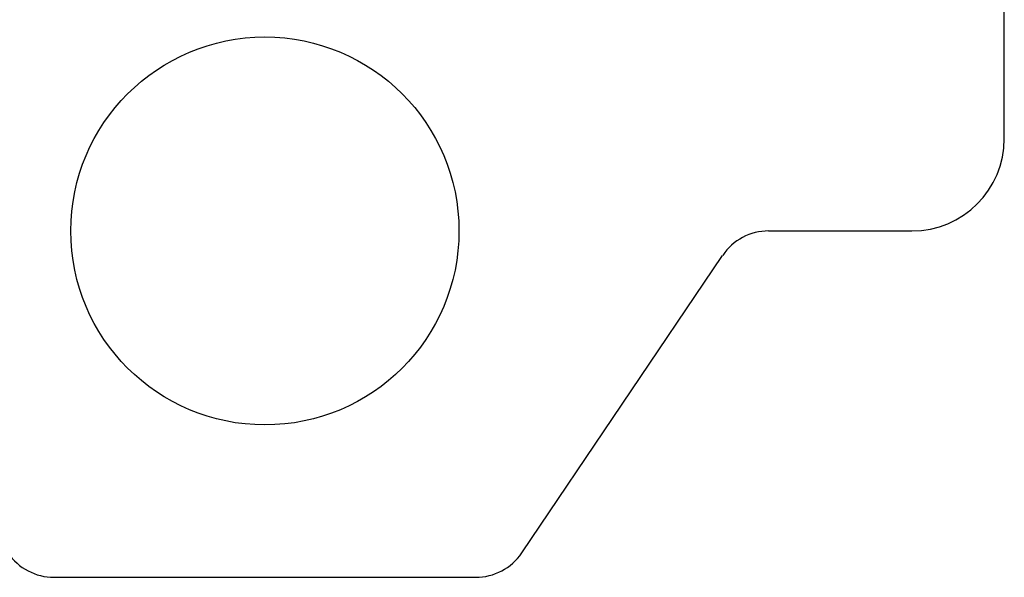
# Model space of a CAD drawing. Header units: millimetres. Extents: x 0 to 600, y 0 to 400.
# Tile 7 of 31: x 117 to 171, y 70 to 100. Entities that reach past the tile are written whole.
import ezdxf

# ---------------------------------------------------------------- set-up
doc = ezdxf.new("R2010")
doc.units = ezdxf.units.MM
doc.header["$MEASUREMENT"] = 0
doc.layers.add('CORTE_L¡SER$CUT', color=7, linetype='Continuous')

msp = doc.modelspace()

# ---------------------------------------------------------------- linework, layer by layer
at = {"layer": 'CORTE_L¡SER$CUT'}
for p, q in [((170.593, 93.75), (170.593, 183)), ((157.844, 88.75), (165.593, 88.75)), ((144.485, 71.322), (155.357, 87.428)), ((119.187, 70), (130.593, 70)), ((130.593, 70), (141.998, 70))]:
    msp.add_line(p, q, dxfattribs=at)
msp.add_circle((130.593, 88.75), 10.5, dxfattribs=at)
for centre, radius, start, end in [((165.593, 93.75), 5, 269.9999, 359.9997), ((157.844, 85.75), 3, 90.0003, 145.98), ((119.187, 73), 3, 214.02, 269.9997), ((141.998, 73), 3, 270.0003, 325.98)]:
    msp.add_arc(centre, radius, start, end, dxfattribs=at)

doc.saveas('drawing.dxf')
